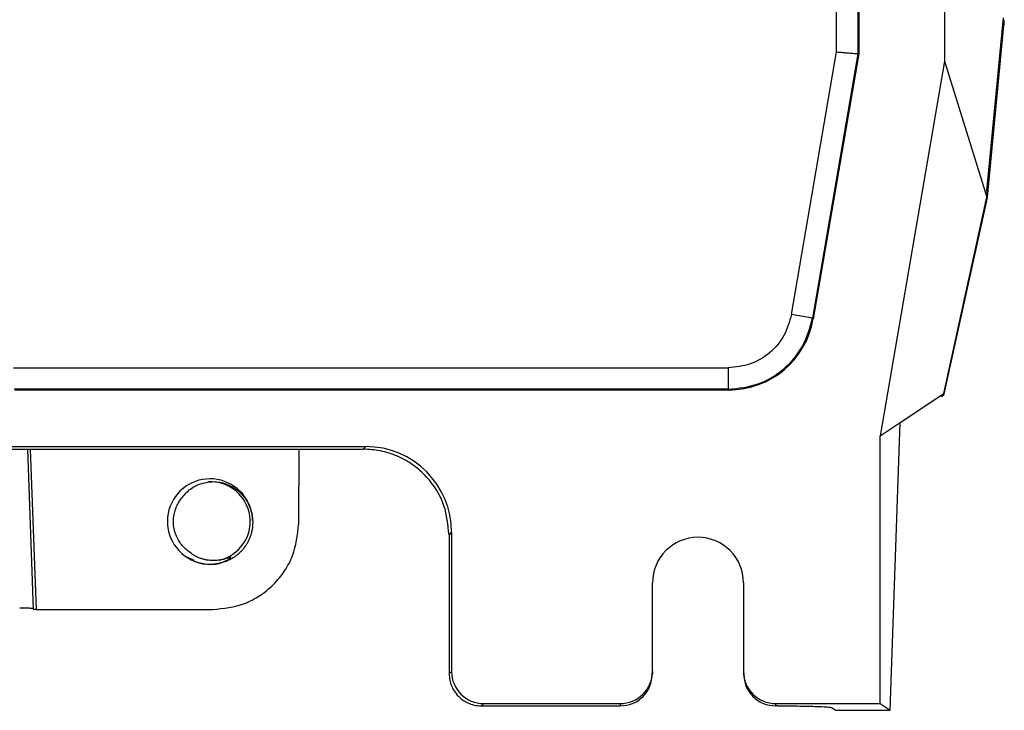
# Model space of a CAD drawing. Header units: millimetres. Extents: x -0.57 to 0.95, y -0.4 to 0.71.
# Tile 1 of 256: x -0.4336 to -0.3417, y -0.0878 to -0.0233. Entities that reach past the tile are written whole.
import ezdxf

# ---------------------------------------------------------------- set-up
doc = ezdxf.new("R2010")
doc.units = ezdxf.units.MM
doc.layers.add('FORMAT', color=7, linetype='Continuous')

msp = doc.modelspace()

# ---------------------------------------------------------------- linework, layer by layer
at = {"layer": 'FORMAT', "color": 7, "linetype": 'Continuous', "lineweight": 25}
for p, q in [((-0.347312, 0.397789), (-0.347312, -0.027211)), ((-0.357383, -0.026354), (-0.357383, -0.005932)), ((-0.355384, -0.005932), (-0.355384, -0.026524)), ((-0.355312, -0.005777), (-0.355312, -0.02653)), ((-0.343344, -0.03934), (-0.341792, -0.023169)), ((-0.343297, -0.03992), (-0.34176, -0.023895)), ((-0.34176, -0.023895), (-0.341862, -0.023895)), ((-0.361586, -0.050872), (-0.357383, -0.026354)), ((-0.355384, -0.026524), (-0.359616, -0.05121)), ((-0.355312, -0.02653), (-0.359555, -0.051282)), ((-0.355312, -0.02653), (-0.355384, -0.026524)), ((-0.347312, -0.027211), (-0.353312, -0.062211)), ((-0.347312, -0.027211), (-0.343344, -0.039928)), ((-0.343344, -0.03934), (-0.343344, -0.039928)), ((-0.347361, -0.058243), (-0.343344, -0.039928)), ((-0.347323, -0.058273), (-0.343386, -0.04039)), ((-0.343386, -0.04039), (-0.343445, -0.04039)), ((-0.343344, -0.03992), (-0.343297, -0.03992)), ((-0.359616, -0.05121), (-0.361586, -0.050872)), ((-0.359616, -0.05121), (-0.359555, -0.051282)), ((-0.4342, -0.055856), (-0.367496, -0.055856)), ((-0.367496, -0.055856), (-0.367496, -0.057854)), ((-0.367496, -0.057854), (-0.434135, -0.057854)), ((-0.367435, -0.057927), (-0.367496, -0.057854)), ((-0.367435, -0.057927), (-0.434063, -0.057927)), ((-0.351427, -0.060954), (-0.347361, -0.058243)), ((-0.353312, -0.062211), (-0.351427, -0.060954)), ((-0.352369, -0.087839), (-0.351427, -0.060954)), ((-0.353312, -0.087211), (-0.353312, -0.062211)), ((-0.443253, -0.063211), (-0.401307, -0.063211)), ((-0.40155, -0.063453), (-0.401307, -0.063211)), ((-0.434849, -0.063453), (-0.40155, -0.063453)), ((-0.432883, -0.063453), (-0.432341, -0.078431)), ((-0.432633, -0.063453), (-0.432091, -0.078428)), ((-0.407574, -0.063453), (-0.407582, -0.070442)), ((-0.393312, -0.071206), (-0.393545, -0.071439)), ((-0.393545, -0.071439), (-0.393529, -0.08443)), ((-0.393312, -0.071206), (-0.393312, -0.084213)), ((-0.417947, -0.073531), (-0.417348, -0.07382)), ((-0.414326, -0.073846), (-0.413814, -0.073668)), ((-0.374562, -0.084209), (-0.374562, -0.075931)), ((-0.366062, -0.075931), (-0.366062, -0.084209)), ((-0.432091, -0.078428), (-0.415587, -0.078428)), ((-0.393312, -0.084213), (-0.393529, -0.08443)), ((-0.374562, -0.084209), (-0.374562, -0.084426)), ((-0.366062, -0.084209), (-0.366062, -0.084426)), ((-0.390314, -0.087211), (-0.390527, -0.087424)), ((-0.390314, -0.087211), (-0.377562, -0.087211)), ((-0.377562, -0.087211), (-0.377562, -0.087424)), ((-0.363062, -0.087211), (-0.353312, -0.087211)), ((-0.363062, -0.087211), (-0.363062, -0.087424)), ((-0.353312, -0.087211), (-0.352369, -0.087839)), ((-0.390527, -0.087424), (-0.377562, -0.087424)), ((-0.362847, -0.087424), (-0.363062, -0.087424)), ((-0.357852, -0.087589), (-0.357459, -0.087839)), ((-0.357459, -0.087839), (-0.352369, -0.087839))]:
    msp.add_line(p, q, dxfattribs=at)
for centre, radius, start, end in [((-0.415851, -0.070203), 0.0039805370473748, 1.288335, 237.909893), ((-0.415807, -0.070208), 0.0037000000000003, 282.964358, 92.921669), ((-0.370312, -0.075931), 0.0042500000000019, 0, 180), ((-0.415807, -0.070208), 0.0040000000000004, 237.332534, 282.332535)]:
    msp.add_arc(centre, radius, start, end, dxfattribs=at)
for centre, major_axis, ratio, start_param, end_param in [((-0.367444, -0.049922), (-0.005162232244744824, 0.006122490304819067), 0.998958, 2.441597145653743, 3.841588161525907), ((-0.401317, -0.071216), (-0.005663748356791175, -0.00566374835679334), 0.998783, 2.356803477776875, 3.926381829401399), ((-0.39031, -0.084209), (-0.002123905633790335, -0.002123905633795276), 0.998783, 5.498396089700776, 7.067974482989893), ((-0.377562, -0.084209), (6.100675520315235e-14, 0.003001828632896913), 0.999391, 3.14159261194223, 4.71238898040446), ((-0.363062, -0.084209), (9.603429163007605e-14, -0.003001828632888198), 0.999391, 4.712388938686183, 6.283185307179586)]:
    msp.add_ellipse(centre, major_axis=major_axis, ratio=ratio, start_param=start_param, end_param=end_param, dxfattribs=at)
for points in [[(-0.3417598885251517, -0.0238952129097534), (-0.3417552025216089, -0.0238463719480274), (-0.341742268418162, -0.023762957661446), (-0.3417225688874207, -0.0236540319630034)], [(-0.3775618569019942, -0.0874240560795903), (-0.3771687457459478, -0.0873789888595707), (-0.3763825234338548, -0.0872888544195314), (-0.3753908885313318, -0.0865955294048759), (-0.3746971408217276, -0.0856044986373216), (-0.3746069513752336, -0.0848187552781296), (-0.3745618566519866, -0.0844258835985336)], [(-0.3660618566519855, -0.0844258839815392), (-0.3660167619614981, -0.0848187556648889), (-0.3659265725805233, -0.0856044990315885), (-0.3652328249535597, -0.0865955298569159), (-0.364241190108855, -0.0872888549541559), (-0.3634549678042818, -0.0873789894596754), (-0.3630618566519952, -0.0874240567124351)]]:
    msp.add_open_spline(points, degree=3, dxfattribs=at)
for points, knots in [([(-0.3417225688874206, -0.0236540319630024), (-0.3417260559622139, -0.0236309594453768), (-0.3417329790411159, -0.0235851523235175), (-0.3417397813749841, -0.0235094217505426), (-0.3417440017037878, -0.0234296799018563), (-0.3417443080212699, -0.0233735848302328), (-0.3417444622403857, -0.0233453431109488)], [0, 0, 0, 0, 0.2519630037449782, 0.5002358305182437, 0.7483878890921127, 0.9999999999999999, 0.9999999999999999, 0.9999999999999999, 0.9999999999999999]), ([(-0.3573829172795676, -0.0263537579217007), (-0.3572242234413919, -0.02636713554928), (-0.3569272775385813, -0.0263921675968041), (-0.3564427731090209, -0.0264328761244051), (-0.3559329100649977, -0.026477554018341), (-0.3554935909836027, -0.0265141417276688), (-0.3554199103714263, -0.0265206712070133), (-0.3553841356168, -0.0265238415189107)], [0, 0, 0, 0, 0.1556010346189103, 0.2911586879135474, 0.5013579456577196, 0.7578902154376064, 1, 1, 1, 1]), ([(-0.343385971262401, -0.0403901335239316), (-0.343380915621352, -0.0403669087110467), (-0.3433711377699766, -0.0403219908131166), (-0.343357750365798, -0.040257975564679), (-0.3433459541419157, -0.0402003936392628), (-0.3433357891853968, -0.0401495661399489), (-0.3433240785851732, -0.0400890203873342), (-0.3433122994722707, -0.0400233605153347), (-0.3433020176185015, -0.0399599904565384), (-0.3432989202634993, -0.0399333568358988), (-0.3432974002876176, -0.0399202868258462)], [0, 0, 0, 0, 0.1153948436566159, 0.2231791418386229, 0.3233628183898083, 0.4159588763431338, 0.5009844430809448, 0.6735519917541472, 0.8398010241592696, 1, 1, 1, 1]), ([(-0.3615861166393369, -0.0508724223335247), (-0.3617747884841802, -0.0515511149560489), (-0.3621521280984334, -0.0529084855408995), (-0.3635596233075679, -0.0545282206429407), (-0.3653938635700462, -0.0556418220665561), (-0.366795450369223, -0.0557843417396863), (-0.3674962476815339, -0.0558556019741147)], [0, 0, 0, 0, 0.2500055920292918, 0.5000057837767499, 0.7500014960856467, 1, 1, 1, 1]), ([(-0.3674962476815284, -0.0578543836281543), (-0.366541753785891, -0.057755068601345), (-0.3646726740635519, -0.0575605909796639), (-0.3622524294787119, -0.0560785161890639), (-0.3603827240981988, -0.0539435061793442), (-0.3598752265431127, -0.0521341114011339), (-0.3596160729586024, -0.0512101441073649)], [0, 0, 0, 0, 0.2553345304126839, 0.4999933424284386, 0.7446716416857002, 1, 1, 1, 1]), ([(-0.3476159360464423, -0.0585078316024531), (-0.3475988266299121, -0.0585070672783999), (-0.3475650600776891, -0.0585055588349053), (-0.3475159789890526, -0.0584926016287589), (-0.3474696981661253, -0.0584716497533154), (-0.3474138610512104, -0.058433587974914), (-0.3473538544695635, -0.0583701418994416), (-0.3473333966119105, -0.0583051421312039), (-0.3473231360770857, -0.0582725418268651)], [0, 0, 0, 0, 0.1265312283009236, 0.2497176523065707, 0.3732652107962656, 0.5008483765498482, 0.7496530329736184, 1, 1, 1, 1]), ([(-0.3935446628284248, -0.0714386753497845), (-0.3936384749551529, -0.0705194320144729), (-0.393839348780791, -0.0685511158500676), (-0.3952385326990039, -0.0663381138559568), (-0.3968595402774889, -0.0648949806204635), (-0.3983280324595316, -0.0640692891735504), (-0.399916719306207, -0.0635488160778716), (-0.4010112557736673, -0.0634847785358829), (-0.4015495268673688, -0.0634532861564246)], [0, 0, 0, 0, 0.2195527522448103, 0.4701140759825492, 0.6033911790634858, 0.7380644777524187, 0.8711853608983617, 1, 1, 1, 1]), ([(-0.4185671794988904, -0.0681235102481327), (-0.4183270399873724, -0.0678177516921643), (-0.4178470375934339, -0.0672065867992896), (-0.416903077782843, -0.0666918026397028), (-0.4162599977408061, -0.0665648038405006), (-0.4159955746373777, -0.0665125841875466)], [0, 0, 0, 0, 0.370870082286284, 0.7413129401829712, 1, 1, 1, 1]), ([(-0.4159955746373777, -0.0665125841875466), (-0.4158959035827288, -0.066502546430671), (-0.4156957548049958, -0.0664823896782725), (-0.4152978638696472, -0.0664873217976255), (-0.4149031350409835, -0.0665410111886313), (-0.4145198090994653, -0.0666428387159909), (-0.4142366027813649, -0.066742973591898), (-0.41396119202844, -0.0668663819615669), (-0.4136958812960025, -0.0670120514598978), (-0.4134407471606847, -0.0671804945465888), (-0.4131984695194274, -0.0673707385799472), (-0.4129712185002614, -0.0675816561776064), (-0.4127602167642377, -0.0678126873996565), (-0.4125669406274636, -0.0680634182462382), (-0.4123953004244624, -0.0683300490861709), (-0.4122465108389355, -0.0686088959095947), (-0.412120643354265, -0.068899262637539), (-0.4120179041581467, -0.069202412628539), (-0.4119403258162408, -0.069514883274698), (-0.4118889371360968, -0.0698331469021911), (-0.4118639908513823, -0.0701566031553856), (-0.4118663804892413, -0.0704849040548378), (-0.4118961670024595, -0.0708054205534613), (-0.4119506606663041, -0.0711143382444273), (-0.4120273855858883, -0.0714112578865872), (-0.4121280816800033, -0.0717042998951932), (-0.4122514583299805, -0.0719878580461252), (-0.4123957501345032, -0.0722591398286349), (-0.4125602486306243, -0.0725178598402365), (-0.4127464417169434, -0.0727654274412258), (-0.4129561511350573, -0.0730024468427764), (-0.4131884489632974, -0.0732255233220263), (-0.4134417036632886, -0.0734310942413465), (-0.4137117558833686, -0.0736155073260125), (-0.4140479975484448, -0.0738054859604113), (-0.4144591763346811, -0.0739879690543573), (-0.4147875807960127, -0.0740728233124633), (-0.4149526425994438, -0.0741154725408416)], [0, 0, 0, 0, 0.0258220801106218, 0.0518531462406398, 0.1024740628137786, 0.128074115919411, 0.1540796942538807, 0.1798802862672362, 0.2058506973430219, 0.2320823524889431, 0.2586703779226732, 0.2852385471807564, 0.3119885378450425, 0.3393087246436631, 0.3668243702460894, 0.393709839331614, 0.4207729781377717, 0.4483952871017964, 0.4762105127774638, 0.503756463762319, 0.5314934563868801, 0.5598321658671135, 0.5883783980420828, 0.6144599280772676, 0.6407014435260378, 0.6674379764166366, 0.6943434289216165, 0.7204244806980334, 0.7466626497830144, 0.7733932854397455, 0.8002933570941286, 0.8282619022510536, 0.8564246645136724, 0.8843931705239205, 0.912555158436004, 0.9560486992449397, 1, 1, 1, 1]), ([(-0.4178912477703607, -0.0729679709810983), (-0.4180204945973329, -0.0728615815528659), (-0.418278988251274, -0.0726488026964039), (-0.418605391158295, -0.0722600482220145), (-0.418837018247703, -0.071892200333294), (-0.4189928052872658, -0.0715645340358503), (-0.4190953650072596, -0.0712930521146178), (-0.4191756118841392, -0.0710105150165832), (-0.4192313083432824, -0.0707228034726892), (-0.4192623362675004, -0.070433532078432), (-0.4192692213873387, -0.0701433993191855), (-0.4192514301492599, -0.0698502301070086), (-0.4192087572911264, -0.0695602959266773), (-0.4191422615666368, -0.0692770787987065), (-0.4190528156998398, -0.0690009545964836), (-0.4189386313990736, -0.0687304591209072), (-0.4187838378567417, -0.0684316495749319), (-0.4186470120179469, -0.0682370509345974), (-0.4185671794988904, -0.0681235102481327)], [0, 0, 0, 0, 0.0923182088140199, 0.1846364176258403, 0.2789688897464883, 0.3317209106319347, 0.3848391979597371, 0.4391126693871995, 0.4937853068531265, 0.5465373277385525, 0.59965561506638, 0.6539290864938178, 0.7086017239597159, 0.7613537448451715, 0.8144720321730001, 0.8687455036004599, 0.9234181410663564, 1, 1, 1, 1]), ([(-0.4155870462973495, -0.0784277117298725), (-0.4145808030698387, -0.078321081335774), (-0.4130330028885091, -0.0781570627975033), (-0.411170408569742, -0.077161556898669), (-0.4098885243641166, -0.0761312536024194), (-0.4088553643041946, -0.0748521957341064), (-0.4078563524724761, -0.0729931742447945), (-0.4076901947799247, -0.0714472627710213), (-0.4075821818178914, -0.0704423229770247)], [0, 0, 0, 0, 0.2395413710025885, 0.3684617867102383, 0.5000985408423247, 0.631718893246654, 0.760594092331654, 1, 1, 1, 1]), ([(-0.4126936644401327, -0.0726884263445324), (-0.4126646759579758, -0.0726670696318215), (-0.4126061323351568, -0.0726239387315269), (-0.412580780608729, -0.072555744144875), (-0.4125679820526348, -0.0725213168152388)], [0, 0, 0, 0, 0.4951603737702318, 1, 1, 1, 1]), ([(-0.4149769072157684, -0.0738134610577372), (-0.4151196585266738, -0.0738301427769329), (-0.4154071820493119, -0.0738637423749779), (-0.4157987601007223, -0.0738504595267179), (-0.416144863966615, -0.0738064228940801), (-0.4164455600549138, -0.0737417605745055), (-0.4167435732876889, -0.0736514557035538), (-0.4170945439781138, -0.0735089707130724), (-0.4174908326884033, -0.0732950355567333), (-0.4177567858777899, -0.0730778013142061), (-0.4178912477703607, -0.0729679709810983)], [0, 0, 0, 0, 0.1375039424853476, 0.2769544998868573, 0.3738662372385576, 0.4714508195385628, 0.5711864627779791, 0.6716990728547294, 0.8340160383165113, 1, 1, 1, 1]), ([(-0.417966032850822, -0.0735750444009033), (-0.417880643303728, -0.0736271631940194), (-0.4177093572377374, -0.0737317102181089), (-0.4174383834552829, -0.0738627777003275), (-0.4171583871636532, -0.0739742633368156), (-0.4168686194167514, -0.074064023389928), (-0.4165697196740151, -0.0741316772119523), (-0.4162626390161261, -0.0741757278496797), (-0.4159504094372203, -0.0741948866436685), (-0.415633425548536, -0.074188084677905), (-0.4153143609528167, -0.0741540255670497), (-0.4150002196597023, -0.0740923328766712), (-0.4146949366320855, -0.0740037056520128), (-0.4144511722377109, -0.0739081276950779), (-0.4142625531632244, -0.0738172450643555), (-0.4141257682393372, -0.0737416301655), (-0.4140162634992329, -0.0736711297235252), (-0.4139445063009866, -0.0736155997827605), (-0.4139119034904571, -0.0735843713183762), (-0.4138983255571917, -0.0735666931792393), (-0.4138944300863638, -0.0735567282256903), (-0.4138948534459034, -0.0735514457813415), (-0.4138964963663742, -0.0735485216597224), (-0.4138996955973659, -0.0735460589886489), (-0.4139073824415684, -0.0735435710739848), (-0.4139370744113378, -0.0735441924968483), (-0.4140076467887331, -0.0735632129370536), (-0.4141144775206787, -0.0735971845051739), (-0.4143192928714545, -0.0736635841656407), (-0.4146044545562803, -0.0737470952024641), (-0.4148525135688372, -0.0737912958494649), (-0.4149769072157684, -0.0738134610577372)], [0, 0, 0, 0, 0.0548715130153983, 0.1100688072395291, 0.1649404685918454, 0.2201390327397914, 0.2763680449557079, 0.3329565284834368, 0.3902301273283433, 0.4478961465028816, 0.5068275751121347, 0.5662113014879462, 0.6234926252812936, 0.6812531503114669, 0.7098756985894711, 0.7385885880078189, 0.7672271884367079, 0.7815481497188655, 0.7887150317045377, 0.7923093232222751, 0.7941222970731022, 0.7948350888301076, 0.7955530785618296, 0.7961902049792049, 0.7972930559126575, 0.8002453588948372, 0.8126861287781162, 0.8372945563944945, 0.8619409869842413, 0.9307678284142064, 1, 1, 1, 1]), ([(-0.4323093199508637, -0.0783443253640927), (-0.4323149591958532, -0.078341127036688), (-0.4323264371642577, -0.0783346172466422), (-0.4324413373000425, -0.0783257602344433), (-0.4326004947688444, -0.0783180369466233), (-0.4328159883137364, -0.0783121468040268), (-0.4331508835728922, -0.0783067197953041), (-0.4334298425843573, -0.0783059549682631), (-0.4336136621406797, -0.0783054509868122)], [0, 0, 0, 0, 0.1427214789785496, 0.2904914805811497, 0.4286697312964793, 0.5664139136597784, 0.7142892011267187, 1, 1, 1, 1]), ([(-0.4320912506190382, -0.0784277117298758), (-0.4321082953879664, -0.0784276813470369), (-0.4321417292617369, -0.0784276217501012), (-0.4322060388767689, -0.0784269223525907), (-0.4322624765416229, -0.0784255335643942), (-0.4323047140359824, -0.0784236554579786), (-0.4323351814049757, -0.0784215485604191), (-0.4323388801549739, -0.0784198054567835), (-0.4323412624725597, -0.0784186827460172)], [0, 0, 0, 0, 0.1274774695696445, 0.2500512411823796, 0.5003911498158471, 0.6293274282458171, 0.7612545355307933, 1, 1, 1, 1]), ([(-0.3935288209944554, -0.0844295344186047), (-0.3935172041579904, -0.0846272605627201), (-0.3934935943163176, -0.0850291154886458), (-0.3933037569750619, -0.0856171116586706), (-0.392995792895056, -0.0861718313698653), (-0.3925047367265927, -0.086728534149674), (-0.3918886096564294, -0.0871325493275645), (-0.3911861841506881, -0.0873804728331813), (-0.3907565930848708, -0.0874088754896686), (-0.3905269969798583, -0.0874240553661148)], [0, 0, 0, 0, 0.1261081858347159, 0.2562999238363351, 0.3905795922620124, 0.5289510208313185, 0.726425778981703, 0.8537875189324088, 1, 1, 1, 1]), ([(-0.3628473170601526, -0.0874240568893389), (-0.3622383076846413, -0.0874263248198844), (-0.3609738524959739, -0.0874310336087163), (-0.3593271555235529, -0.0874688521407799), (-0.3581542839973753, -0.087524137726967), (-0.3579503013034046, -0.0875679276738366), (-0.3578520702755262, -0.0875890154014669)], [0, 0, 0, 0, 0.2408608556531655, 0.5000871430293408, 0.759259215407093, 1, 1, 1, 1])]:
    msp.add_open_spline(points, degree=3, knots=knots, dxfattribs=at)

doc.saveas('drawing.dxf')
